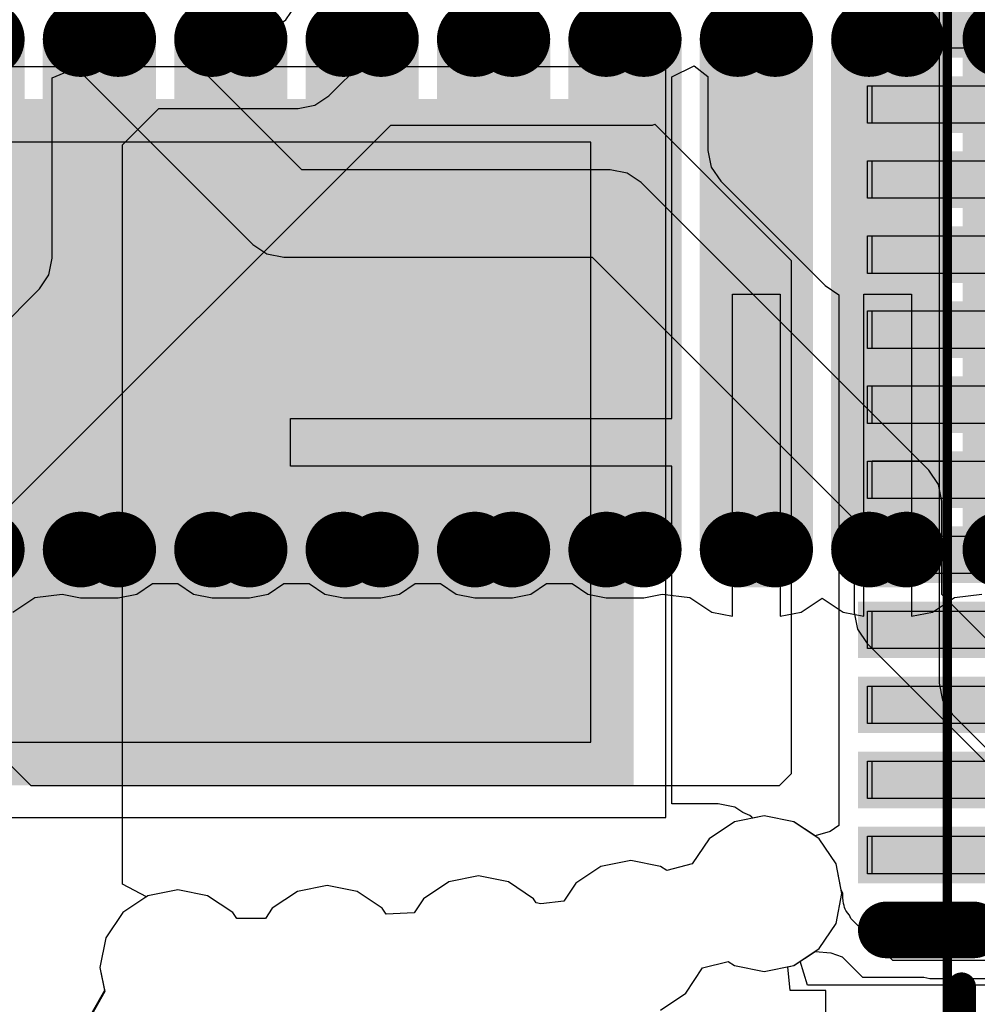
# Model space of a CAD drawing. Header units: millimetres. Extents: x 0 to 11.7, y 0 to 8.3.
# Tile 10 of 46: x 5.399 to 5.6, y 2.927 to 3.134. Entities that reach past the tile are written whole.
import ezdxf

# ---------------------------------------------------------------- set-up
doc = ezdxf.new("R2010")
doc.units = ezdxf.units.MM
doc.header["$MEASUREMENT"] = 0
for name, color, linetype in [('BottomLayer', 5, 'Continuous'), ('BottomOverlay', 54, 'Continuous'), ('BottomPaste', 16, 'Continuous'), ('BottomSolder', 6, 'Continuous'), ('ConnectLayer', 7, 'Continuous'), ('Mechanical15', 56, 'Continuous'), ('TopLayer', 1, 'Continuous'), ('TopPaste', 8, 'Continuous'), ('TopSolder', 216, 'Continuous')]:
    doc.layers.add(name, color=color, linetype=linetype)

# ---------------------------------------------------------------- blocks, each defined once
blk = doc.blocks.new('QFN_56_L7_0_W7_0_P0_40_TL_EP4_0_B_58')
at = {"layer": 'BottomLayer', "const_width": 0.00787}
blk.add_lwpolyline([(-0.09933, -0.12868), (-0.09933, -0.14699)], dxfattribs=at)
at = {"layer": 'BottomLayer', "const_width": 0.00394}
for points in [[(-0.1013, -0.12868, 1), (-0.09736, -0.12868, 1)], [(-0.1013, -0.14699, 1), (-0.09736, -0.14699, 1)]]:
    blk.add_lwpolyline(points, format="xyb", close=True, dxfattribs=at)
at = {"layer": 'BottomLayer'}
for points in [[(-0.06697, -0.07368), (0.07303, -0.07368), (-0.06697, 0.06632), (0.07303, 0.06632)], [(-0.08753, -0.15092), (-0.07966, -0.15092), (-0.08753, -0.12474), (-0.07966, -0.12474)], [(-0.07178, -0.15092), (-0.06391, -0.15092), (-0.07178, -0.12474), (-0.06391, -0.12474)], [(-0.05603, -0.15092), (-0.04816, -0.15092), (-0.05603, -0.12474), (-0.04816, -0.12474)], [(-0.04028, -0.15092), (-0.03241, -0.15092), (-0.04028, -0.12474), (-0.03241, -0.12474)], [(-0.02453, -0.15092), (-0.01666, -0.15092), (-0.02453, -0.12474), (-0.01666, -0.12474)], [(-0.00879, -0.15092), (-0.00092, -0.15092), (-0.00879, -0.12474), (-0.00092, -0.12474)], [(0.00696, -0.15092), (0.01483, -0.15092), (0.00696, -0.12474), (0.01483, -0.12474)], [(0.02271, -0.15092), (0.03058, -0.15092), (0.02271, -0.12474), (0.03058, -0.12474)], [(0.03846, -0.15092), (0.04633, -0.15092), (0.03846, -0.12474), (0.04633, -0.12474)], [(0.05421, -0.15092), (0.06208, -0.15092), (0.05421, -0.12474), (0.06208, -0.12474)], [(0.06995, -0.15092), (0.07782, -0.15092), (0.06995, -0.12474), (0.07782, -0.12474)], [(0.0857, -0.15092), (0.09357, -0.15092), (0.0857, -0.12474), (0.09357, -0.12474)]]:
    blk.add_solid(points, dxfattribs=at)
at = {"layer": 'BottomOverlay', "const_width": 0.006}
blk.add_lwpolyline([(-0.13777, -0.14448), (-0.11125, -0.14448)], dxfattribs=at)
at = {"layer": 'BottomOverlay', "const_width": 0.003}
blk.add_lwpolyline([(-0.11275, -0.14448, 1), (-0.10975, -0.14448, 1)], format="xyb", close=True, dxfattribs=at)
at = {"layer": 'BottomPaste'}
for p, q in [((-0.05996, 0.05931), (-0.05996, -0.06667)), ((0.06602, -0.06667), (0.06602, 0.05931)), ((-0.05996, -0.06667), (0.06602, -0.06667)), ((-0.10327, -0.12474), (-0.0954, -0.12474)), ((-0.10327, -0.15092), (-0.10327, -0.12474)), ((-0.0954, -0.12474), (-0.0954, -0.15092)), ((-0.08753, -0.12474), (-0.07966, -0.12474)), ((-0.08753, -0.15092), (-0.08753, -0.12474)), ((-0.07966, -0.12474), (-0.07966, -0.15092)), ((-0.07178, -0.12474), (-0.06391, -0.12474)), ((-0.07178, -0.15092), (-0.07178, -0.12474)), ((-0.06391, -0.12474), (-0.06391, -0.15092)), ((-0.05603, -0.12474), (-0.04816, -0.12474)), ((-0.05603, -0.15092), (-0.05603, -0.12474)), ((-0.04816, -0.12474), (-0.04816, -0.15092)), ((-0.04028, -0.12474), (-0.03241, -0.12474)), ((-0.04028, -0.15092), (-0.04028, -0.12474)), ((-0.03241, -0.12474), (-0.03241, -0.15092)), ((-0.02453, -0.15092), (-0.02453, -0.12474)), ((-0.02453, -0.12474), (-0.01666, -0.12474)), ((-0.01666, -0.12474), (-0.01666, -0.15092)), ((-0.00879, -0.15092), (-0.00879, -0.12474)), ((-0.00879, -0.12474), (-0.00092, -0.12474)), ((-0.00092, -0.12474), (-0.00092, -0.15092)), ((0.00696, -0.12474), (0.01483, -0.12474)), ((0.00696, -0.15092), (0.00696, -0.12474)), ((0.01483, -0.12474), (0.01483, -0.15092)), ((0.02271, -0.12474), (0.03058, -0.12474)), ((0.02271, -0.15092), (0.02271, -0.12474)), ((0.03058, -0.12474), (0.03058, -0.15092)), ((0.03846, -0.12474), (0.04633, -0.12474)), ((0.03846, -0.15092), (0.03846, -0.12474)), ((0.04633, -0.12474), (0.04633, -0.15092)), ((0.05421, -0.12474), (0.06208, -0.12474)), ((0.05421, -0.15092), (0.05421, -0.12474)), ((0.06208, -0.12474), (0.06208, -0.15092)), ((0.06995, -0.12474), (0.07782, -0.12474)), ((0.06995, -0.15092), (0.06995, -0.12474)), ((0.07782, -0.12474), (0.07782, -0.15092)), ((0.0857, -0.15092), (0.0857, -0.12474)), ((0.0857, -0.12474), (0.09357, -0.12474))]:
    blk.add_line(p, q, dxfattribs=at)
at = {"layer": 'BottomSolder', "const_width": 0.01187}
blk.add_lwpolyline([(-0.09933, -0.12868), (-0.09933, -0.14699)], dxfattribs=at)
at = {"layer": 'BottomSolder', "const_width": 0.00594}
for points in [[(-0.1023, -0.12868, 1), (-0.09636, -0.12868, 1)], [(-0.1023, -0.14699, 1), (-0.09636, -0.14699, 1)]]:
    blk.add_lwpolyline(points, format="xyb", close=True, dxfattribs=at)
at = {"layer": 'BottomSolder'}
for points in [[(-0.06897, -0.07568), (0.07503, -0.07568), (-0.06897, 0.06832), (0.07503, 0.06832)], [(-0.08953, -0.15292), (-0.07766, -0.15292), (-0.08953, -0.12274), (-0.07766, -0.12274)], [(-0.07378, -0.15292), (-0.06191, -0.15292), (-0.07378, -0.12274), (-0.06191, -0.12274)], [(-0.05803, -0.15292), (-0.04616, -0.15292), (-0.05803, -0.12274), (-0.04616, -0.12274)], [(-0.04228, -0.15292), (-0.03041, -0.15292), (-0.04228, -0.12274), (-0.03041, -0.12274)], [(-0.02653, -0.15292), (-0.01466, -0.15292), (-0.02653, -0.12274), (-0.01466, -0.12274)], [(-0.01079, -0.15292), (0.00108, -0.15292), (-0.01079, -0.12274), (0.00108, -0.12274)], [(0.00496, -0.15292), (0.01683, -0.15292), (0.00496, -0.12274), (0.01683, -0.12274)], [(0.02071, -0.15292), (0.03258, -0.15292), (0.02071, -0.12274), (0.03258, -0.12274)], [(0.03646, -0.15292), (0.04833, -0.15292), (0.03646, -0.12274), (0.04833, -0.12274)], [(0.05221, -0.15292), (0.06408, -0.15292), (0.05221, -0.12274), (0.06408, -0.12274)], [(0.06795, -0.15292), (0.07982, -0.15292), (0.06795, -0.12274), (0.07982, -0.12274)], [(0.0837, -0.15292), (0.09557, -0.15292), (0.0837, -0.12274), (0.09557, -0.12274)]]:
    blk.add_solid(points, dxfattribs=at)
at = {"layer": 'Mechanical15'}
for p, q in [((-0.07571, 0.07506), (-0.07571, -0.08242)), ((0.08177, -0.08242), (0.08177, 0.07506)), ((-0.07571, -0.08242), (0.08177, -0.08242)), ((-0.10327, -0.14148), (-0.10327, -0.12573)), ((-0.10327, -0.12573), (-0.0954, -0.12573)), ((-0.0954, -0.12573), (-0.0954, -0.14148)), ((-0.08753, -0.14148), (-0.08753, -0.12573)), ((-0.08753, -0.12573), (-0.07965, -0.12573)), ((-0.07965, -0.12573), (-0.07965, -0.14148)), ((-0.07178, -0.14148), (-0.07178, -0.12573)), ((-0.07178, -0.12573), (-0.0639, -0.12573)), ((-0.0639, -0.12573), (-0.0639, -0.14148)), ((-0.05603, -0.14148), (-0.05603, -0.12573)), ((-0.05603, -0.12573), (-0.04816, -0.12573)), ((-0.04816, -0.12573), (-0.04816, -0.14148)), ((-0.04028, -0.14148), (-0.04028, -0.12573)), ((-0.04028, -0.12573), (-0.03241, -0.12573)), ((-0.03241, -0.12573), (-0.03241, -0.14148)), ((-0.02453, -0.14148), (-0.02453, -0.12573)), ((-0.02453, -0.12573), (-0.01666, -0.12573)), ((-0.01666, -0.12573), (-0.01666, -0.14148)), ((-0.00879, -0.14148), (-0.00879, -0.12573)), ((-0.00879, -0.12573), (-0.00091, -0.12573)), ((-0.00091, -0.12573), (-0.00091, -0.14148)), ((0.00696, -0.14148), (0.00696, -0.12573)), ((0.00696, -0.12573), (0.01484, -0.12573)), ((0.01484, -0.12573), (0.01484, -0.14148)), ((0.02271, -0.14148), (0.02271, -0.12573)), ((0.02271, -0.12573), (0.03058, -0.12573)), ((0.03058, -0.12573), (0.03058, -0.14148)), ((0.03846, -0.14148), (0.03846, -0.12573)), ((0.03846, -0.12573), (0.04633, -0.12573)), ((0.04633, -0.12573), (0.04633, -0.14148)), ((0.05421, -0.14148), (0.05421, -0.12573)), ((0.05421, -0.12573), (0.06208, -0.12573)), ((0.06208, -0.12573), (0.06208, -0.14148)), ((0.06995, -0.14148), (0.06995, -0.12573)), ((0.06995, -0.12573), (0.07783, -0.12573)), ((0.07783, -0.12573), (0.07783, -0.14148)), ((0.0857, -0.14148), (0.0857, -0.12573)), ((0.0857, -0.12573), (0.09358, -0.12573)), ((-0.0954, -0.14148), (-0.10327, -0.14148)), ((-0.07965, -0.14148), (-0.08753, -0.14148)), ((-0.0639, -0.14148), (-0.07178, -0.14148)), ((-0.04816, -0.14148), (-0.05603, -0.14148)), ((-0.03241, -0.14148), (-0.04028, -0.14148)), ((-0.01666, -0.14148), (-0.02453, -0.14148)), ((-0.00091, -0.14148), (-0.00879, -0.14148)), ((0.01484, -0.14148), (0.00696, -0.14148)), ((0.03058, -0.14148), (0.02271, -0.14148)), ((0.04633, -0.14148), (0.03846, -0.14148)), ((0.06208, -0.14148), (0.05421, -0.14148)), ((0.07783, -0.14148), (0.06995, -0.14148)), ((0.09358, -0.14148), (0.0857, -0.14148))]:
    blk.add_line(p, q, dxfattribs=at)
at = {"layer": 'Mechanical15', "const_width": 0.002}
blk.add_lwpolyline([(-0.13477, -0.14148), (0.14082, -0.14148)], dxfattribs=at)
blk = doc.blocks.new('LCD_240_240_76')
at = {"layer": 'TopLayer', "const_width": 0.00394}
for points in [[(-0.31508, 0.41615, 1), (-0.31114, 0.41615, 1)], [(-0.3072, 0.41615, 1), (-0.30327, 0.41615, 1)], [(-0.28752, 0.41615, 1), (-0.28358, 0.41615, 1)], [(-0.27964, 0.41615, 1), (-0.27571, 0.41615, 1)], [(-0.25996, 0.41615, 1), (-0.25602, 0.41615, 1)], [(-0.25209, 0.41615, 1), (-0.24815, 0.41615, 1)], [(-0.2324, 0.41615, 1), (-0.22846, 0.41615, 1)], [(-0.22453, 0.41615, 1), (-0.22059, 0.41615, 1)], [(-0.20484, 0.41615, 1), (-0.2009, 0.41615, 1)], [(-0.19697, 0.41615, 1), (-0.19303, 0.41615, 1)], [(-0.17728, 0.41615, 1), (-0.17335, 0.41615, 1)], [(-0.16941, 0.41615, 1), (-0.16547, 0.41615, 1)], [(-0.14972, 0.41615, 1), (-0.14579, 0.41615, 1)], [(-0.14185, 0.41615, 1), (-0.13791, 0.41615, 1)], [(-0.31508, 0.30902, 1), (-0.31114, 0.30902, 1)], [(-0.3072, 0.30902, 1), (-0.30327, 0.30902, 1)], [(-0.28752, 0.30902, 1), (-0.28358, 0.30902, 1)], [(-0.27964, 0.30902, 1), (-0.27571, 0.30902, 1)], [(-0.25996, 0.30902, 1), (-0.25602, 0.30902, 1)], [(-0.25209, 0.30902, 1), (-0.24815, 0.30902, 1)], [(-0.2324, 0.30902, 1), (-0.22846, 0.30902, 1)], [(-0.22453, 0.30902, 1), (-0.22059, 0.30902, 1)], [(-0.20484, 0.30902, 1), (-0.2009, 0.30902, 1)], [(-0.19697, 0.30902, 1), (-0.19303, 0.30902, 1)], [(-0.17728, 0.30902, 1), (-0.17335, 0.30902, 1)], [(-0.16941, 0.30902, 1), (-0.16547, 0.30902, 1)], [(-0.14972, 0.30902, 1), (-0.14579, 0.30902, 1)], [(-0.14185, 0.30902, 1), (-0.13791, 0.30902, 1)]]:
    blk.add_lwpolyline(points, format="xyb", close=True, dxfattribs=at)
at = {"layer": 'TopLayer'}
for points in [[(-0.31311, 0.30509), (-0.30524, 0.30509), (-0.31311, 0.42009), (-0.30524, 0.42009)], [(-0.28555, 0.30509), (-0.27768, 0.30509), (-0.28555, 0.42009), (-0.27768, 0.42009)], [(-0.25799, 0.30509), (-0.25012, 0.30509), (-0.25799, 0.42009), (-0.25012, 0.42009)], [(-0.23043, 0.30509), (-0.22256, 0.30509), (-0.23043, 0.42009), (-0.22256, 0.42009)], [(-0.20287, 0.30509), (-0.195, 0.30509), (-0.20287, 0.42009), (-0.195, 0.42009)], [(-0.17531, 0.30509), (-0.16744, 0.30509), (-0.17531, 0.42009), (-0.16744, 0.42009)], [(-0.14776, 0.30509), (-0.13988, 0.30509), (-0.14776, 0.42009), (-0.13988, 0.42009)], [(-0.31705, 0.30902), (-0.3013, 0.30902), (-0.31705, 0.41615), (-0.3013, 0.41615)], [(-0.28949, 0.30902), (-0.27374, 0.30902), (-0.28949, 0.41615), (-0.27374, 0.41615)], [(-0.26193, 0.30902), (-0.24618, 0.30902), (-0.26193, 0.41615), (-0.24618, 0.41615)], [(-0.23437, 0.30902), (-0.21862, 0.30902), (-0.23437, 0.41615), (-0.21862, 0.41615)], [(-0.20681, 0.30902), (-0.19106, 0.30902), (-0.20681, 0.41615), (-0.19106, 0.41615)], [(-0.17925, 0.30902), (-0.1635, 0.30902), (-0.17925, 0.41615), (-0.1635, 0.41615)], [(-0.15169, 0.30902), (-0.13594, 0.30902), (-0.15169, 0.41615), (-0.13594, 0.41615)]]:
    blk.add_solid(points, dxfattribs=at)
at = {"layer": 'TopPaste', "const_width": 0.00394}
for points in [[(-0.31508, 0.41615, 1), (-0.31114, 0.41615, 1)], [(-0.3072, 0.41615, 1), (-0.30327, 0.41615, 1)], [(-0.28752, 0.41615, 1), (-0.28358, 0.41615, 1)], [(-0.27964, 0.41615, 1), (-0.27571, 0.41615, 1)], [(-0.25996, 0.41615, 1), (-0.25602, 0.41615, 1)], [(-0.25209, 0.41615, 1), (-0.24815, 0.41615, 1)], [(-0.2324, 0.41615, 1), (-0.22846, 0.41615, 1)], [(-0.22453, 0.41615, 1), (-0.22059, 0.41615, 1)], [(-0.20484, 0.41615, 1), (-0.2009, 0.41615, 1)], [(-0.19697, 0.41615, 1), (-0.19303, 0.41615, 1)], [(-0.17728, 0.41615, 1), (-0.17335, 0.41615, 1)], [(-0.16941, 0.41615, 1), (-0.16547, 0.41615, 1)], [(-0.14972, 0.41615, 1), (-0.14579, 0.41615, 1)], [(-0.14185, 0.41615, 1), (-0.13791, 0.41615, 1)], [(-0.31508, 0.30902, 1), (-0.31114, 0.30902, 1)], [(-0.3072, 0.30902, 1), (-0.30327, 0.30902, 1)], [(-0.28752, 0.30902, 1), (-0.28358, 0.30902, 1)], [(-0.27964, 0.30902, 1), (-0.27571, 0.30902, 1)], [(-0.25996, 0.30902, 1), (-0.25602, 0.30902, 1)], [(-0.25209, 0.30902, 1), (-0.24815, 0.30902, 1)], [(-0.2324, 0.30902, 1), (-0.22846, 0.30902, 1)], [(-0.22453, 0.30902, 1), (-0.22059, 0.30902, 1)], [(-0.20484, 0.30902, 1), (-0.2009, 0.30902, 1)], [(-0.19697, 0.30902, 1), (-0.19303, 0.30902, 1)], [(-0.17728, 0.30902, 1), (-0.17335, 0.30902, 1)], [(-0.16941, 0.30902, 1), (-0.16547, 0.30902, 1)], [(-0.14972, 0.30902, 1), (-0.14579, 0.30902, 1)], [(-0.14185, 0.30902, 1), (-0.13791, 0.30902, 1)]]:
    blk.add_lwpolyline(points, format="xyb", close=True, dxfattribs=at)
at = {"layer": 'TopPaste'}
for points in [[(-0.31311, 0.30509), (-0.30524, 0.30509), (-0.31311, 0.42009), (-0.30524, 0.42009)], [(-0.28555, 0.30509), (-0.27768, 0.30509), (-0.28555, 0.42009), (-0.27768, 0.42009)], [(-0.25799, 0.30509), (-0.25012, 0.30509), (-0.25799, 0.42009), (-0.25012, 0.42009)], [(-0.23043, 0.30509), (-0.22256, 0.30509), (-0.23043, 0.42009), (-0.22256, 0.42009)], [(-0.20287, 0.30509), (-0.195, 0.30509), (-0.20287, 0.42009), (-0.195, 0.42009)], [(-0.17531, 0.30509), (-0.16744, 0.30509), (-0.17531, 0.42009), (-0.16744, 0.42009)], [(-0.14776, 0.30509), (-0.13988, 0.30509), (-0.14776, 0.42009), (-0.13988, 0.42009)], [(-0.31705, 0.30902), (-0.3013, 0.30902), (-0.31705, 0.41615), (-0.3013, 0.41615)], [(-0.28949, 0.30902), (-0.27374, 0.30902), (-0.28949, 0.41615), (-0.27374, 0.41615)], [(-0.26193, 0.30902), (-0.24618, 0.30902), (-0.26193, 0.41615), (-0.24618, 0.41615)], [(-0.23437, 0.30902), (-0.21862, 0.30902), (-0.23437, 0.41615), (-0.21862, 0.41615)], [(-0.20681, 0.30902), (-0.19106, 0.30902), (-0.20681, 0.41615), (-0.19106, 0.41615)], [(-0.17925, 0.30902), (-0.1635, 0.30902), (-0.17925, 0.41615), (-0.1635, 0.41615)], [(-0.15169, 0.30902), (-0.13594, 0.30902), (-0.15169, 0.41615), (-0.13594, 0.41615)]]:
    blk.add_solid(points, dxfattribs=at)
at = {"layer": 'TopSolder', "const_width": 0.00794}
for points in [[(-0.33676, 0.41615, 1), (-0.32883, 0.41615, 1)], [(-0.31708, 0.41615, 1), (-0.30914, 0.41615, 1)], [(-0.3092, 0.41615, 1), (-0.30127, 0.41615, 1)], [(-0.28952, 0.41615, 1), (-0.28158, 0.41615, 1)], [(-0.28164, 0.41615, 1), (-0.27371, 0.41615, 1)], [(-0.26196, 0.41615, 1), (-0.25402, 0.41615, 1)], [(-0.25409, 0.41615, 1), (-0.24615, 0.41615, 1)], [(-0.2344, 0.41615, 1), (-0.22646, 0.41615, 1)], [(-0.22653, 0.41615, 1), (-0.21859, 0.41615, 1)], [(-0.20684, 0.41615, 1), (-0.1989, 0.41615, 1)], [(-0.19897, 0.41615, 1), (-0.19103, 0.41615, 1)], [(-0.17928, 0.41615, 1), (-0.17135, 0.41615, 1)], [(-0.17141, 0.41615, 1), (-0.16347, 0.41615, 1)], [(-0.15172, 0.41615, 1), (-0.14379, 0.41615, 1)], [(-0.14385, 0.41615, 1), (-0.13591, 0.41615, 1)], [(-0.12416, 0.41615, 1), (-0.11623, 0.41615, 1)], [(-0.33676, 0.30902, 1), (-0.32883, 0.30902, 1)], [(-0.31708, 0.30902, 1), (-0.30914, 0.30902, 1)], [(-0.3092, 0.30902, 1), (-0.30127, 0.30902, 1)], [(-0.28952, 0.30902, 1), (-0.28158, 0.30902, 1)], [(-0.28164, 0.30902, 1), (-0.27371, 0.30902, 1)], [(-0.26196, 0.30902, 1), (-0.25402, 0.30902, 1)], [(-0.25409, 0.30902, 1), (-0.24615, 0.30902, 1)], [(-0.2344, 0.30902, 1), (-0.22646, 0.30902, 1)], [(-0.22653, 0.30902, 1), (-0.21859, 0.30902, 1)], [(-0.20684, 0.30902, 1), (-0.1989, 0.30902, 1)], [(-0.19897, 0.30902, 1), (-0.19103, 0.30902, 1)], [(-0.17928, 0.30902, 1), (-0.17135, 0.30902, 1)], [(-0.17141, 0.30902, 1), (-0.16347, 0.30902, 1)], [(-0.15172, 0.30902, 1), (-0.14379, 0.30902, 1)], [(-0.14385, 0.30902, 1), (-0.13591, 0.30902, 1)], [(-0.12416, 0.30902, 1), (-0.11623, 0.30902, 1)]]:
    blk.add_lwpolyline(points, format="xyb", close=True, dxfattribs=at)
at = {"layer": 'TopSolder'}
for points in [[(-0.31311, 0.30109), (-0.30524, 0.30109), (-0.31311, 0.42409), (-0.30524, 0.42409)], [(-0.28555, 0.30109), (-0.27768, 0.30109), (-0.28555, 0.42409), (-0.27768, 0.42409)], [(-0.25799, 0.30109), (-0.25012, 0.30109), (-0.25799, 0.42409), (-0.25012, 0.42409)], [(-0.23043, 0.30109), (-0.22256, 0.30109), (-0.23043, 0.42409), (-0.22256, 0.42409)], [(-0.20287, 0.30109), (-0.195, 0.30109), (-0.20287, 0.42409), (-0.195, 0.42409)], [(-0.17531, 0.30109), (-0.16744, 0.30109), (-0.17531, 0.42409), (-0.16744, 0.42409)], [(-0.14776, 0.30109), (-0.13988, 0.30109), (-0.14776, 0.42409), (-0.13988, 0.42409)], [(-0.34861, 0.30902), (-0.32486, 0.30902), (-0.34861, 0.41615), (-0.32486, 0.41615)], [(-0.32105, 0.30902), (-0.2973, 0.30902), (-0.32105, 0.41615), (-0.2973, 0.41615)], [(-0.29349, 0.30902), (-0.26974, 0.30902), (-0.29349, 0.41615), (-0.26974, 0.41615)], [(-0.26593, 0.30902), (-0.24218, 0.30902), (-0.26593, 0.41615), (-0.24218, 0.41615)], [(-0.23837, 0.30902), (-0.21462, 0.30902), (-0.23837, 0.41615), (-0.21462, 0.41615)], [(-0.21081, 0.30902), (-0.18706, 0.30902), (-0.21081, 0.41615), (-0.18706, 0.41615)], [(-0.18325, 0.30902), (-0.1595, 0.30902), (-0.18325, 0.41615), (-0.1595, 0.41615)], [(-0.15569, 0.30902), (-0.13194, 0.30902), (-0.15569, 0.41615), (-0.13194, 0.41615)], [(-0.12813, 0.30902), (-0.10439, 0.30902), (-0.12813, 0.41615), (-0.10439, 0.41615)]]:
    blk.add_solid(points, dxfattribs=at)

msp = doc.modelspace()

# ---------------------------------------------------------------- linework, layer by layer
at = {"layer": 'BottomLayer'}
for p, q in [((5.39621, 3.03067), (5.47701, 3.11147)), ((5.47701, 3.11147), (5.53191, 3.11147)), ((5.53191, 3.11147), (5.53241, 3.11167)), ((5.53241, 3.11167), (5.56101, 3.08307)), ((5.56101, 3.08307), (5.56101, 2.9753)), ((5.4016, 2.97278), (5.39621, 2.97817)), ((5.56101, 2.9753), (5.55849, 2.97278)), ((5.55849, 2.97278), (5.4016, 2.97278))]:
    msp.add_line(p, q, dxfattribs=at)
at = {"layer": 'ConnectLayer'}
for p, q in [((5.59207, 3.40841), (5.59207, 2.99434)), ((5.47375, 3.13112), (5.47375, 3.17606)), ((5.45501, 3.13354), (5.45854, 3.13883)), ((5.44971, 3.13), (5.45501, 3.13354)), ((5.47305, 3.12761), (5.47375, 3.13112)), ((5.43598, 3.12448), (5.4373, 3.1297)), ((5.4373, 3.1297), (5.4376, 3.12993)), ((5.4376, 3.12993), (5.44347, 3.12876)), ((5.44347, 3.12876), (5.44971, 3.13)), ((5.47106, 3.12463), (5.47305, 3.12761)), ((5.45836, 3.1021), (5.43598, 3.12448)), ((5.46406, 3.11763), (5.47106, 3.12463)), ((5.40602, 3.12141), (5.41102, 3.12348)), ((5.41102, 3.12348), (5.44807, 3.08643)), ((5.53596, 3.12159), (5.54067, 3.12388)), ((5.54067, 3.12388), (5.54353, 3.12166)), ((5.40602, 3.08358), (5.40602, 3.12141)), ((5.53596, 3.04992), (5.53596, 3.12159)), ((5.54353, 3.12166), (5.54353, 3.10617)), ((5.46109, 3.11564), (5.46406, 3.11763)), ((5.42075, 3.10734), (5.42836, 3.11495)), ((5.42836, 3.11495), (5.45758, 3.11495)), ((5.45758, 3.11495), (5.46109, 3.11564)), ((5.42075, 2.95219), (5.42075, 3.10734)), ((5.54353, 3.10617), (5.54423, 3.10266)), ((5.52306, 3.1021), (5.45836, 3.1021)), ((5.52657, 3.1014), (5.52306, 3.1021)), ((5.54423, 3.10266), (5.54622, 3.09968)), ((5.52954, 3.09941), (5.52657, 3.1014)), ((5.54622, 3.09968), (5.5681, 3.0778)), ((5.58989, 3.03906), (5.52954, 3.09941)), ((5.44807, 3.08643), (5.45104, 3.08444)), ((5.40532, 3.08007), (5.40602, 3.08358)), ((5.45104, 3.08444), (5.45456, 3.08375)), ((5.45456, 3.08375), (5.51925, 3.08375)), ((5.51925, 3.08375), (5.57423, 3.02877)), ((5.40333, 3.07709), (5.40532, 3.08007)), ((5.36763, 3.04139), (5.40333, 3.07709)), ((5.5681, 3.0778), (5.57102, 3.07585)), ((5.5487, 3.0084), (5.5487, 3.07597)), ((5.5487, 3.07597), (5.5587, 3.07597)), ((5.5587, 3.07597), (5.5587, 3.0084)), ((5.57102, 3.07585), (5.57102, 3.05861)), ((5.57626, 3.0084), (5.57626, 3.07597)), ((5.57626, 3.07597), (5.58626, 3.07597)), ((5.58626, 3.07597), (5.58626, 3.0084)), ((5.57102, 3.05861), (5.57102, 3.01549)), ((5.45596, 3.03992), (5.45596, 3.04992)), ((5.45596, 3.04992), (5.53596, 3.04992)), ((5.53596, 3.03992), (5.45596, 3.03992)), ((5.53596, 2.969), (5.53596, 3.03992)), ((5.59188, 3.03608), (5.58989, 3.03906)), ((5.59258, 3.03257), (5.59188, 3.03608)), ((5.59258, 3.01297), (5.59258, 3.03257)), ((5.57423, 3.02877), (5.57423, 3.00917)), ((5.42372, 3.01304), (5.42701, 3.01524)), ((5.42701, 3.01524), (5.43236, 3.01524)), ((5.43236, 3.01524), (5.43565, 3.01304)), ((5.45128, 3.01304), (5.45457, 3.01524)), ((5.45457, 3.01524), (5.45992, 3.01524)), ((5.45992, 3.01524), (5.46321, 3.01304)), ((5.47884, 3.01304), (5.48213, 3.01524)), ((5.48213, 3.01524), (5.48748, 3.01524)), ((5.48748, 3.01524), (5.49077, 3.01304)), ((5.5064, 3.01304), (5.50968, 3.01524)), ((5.50968, 3.01524), (5.51504, 3.01524)), ((5.51504, 3.01524), (5.51833, 3.01304)), ((5.57102, 3.01549), (5.57102, 3.01549)), ((5.57102, 3.01549), (5.57102, 2.99562)), ((5.40233, 3.01235), (5.40809, 3.01304)), ((5.40809, 3.01304), (5.41197, 3.01227)), ((5.41984, 3.01227), (5.42372, 3.01304)), ((5.43565, 3.01304), (5.43953, 3.01227)), ((5.4474, 3.01227), (5.45128, 3.01304)), ((5.46321, 3.01304), (5.46709, 3.01227)), ((5.47496, 3.01227), (5.47884, 3.01304)), ((5.49077, 3.01304), (5.49465, 3.01227)), ((5.50252, 3.01227), (5.5064, 3.01304)), ((5.51833, 3.01304), (5.5222, 3.01227)), ((5.53008, 3.01227), (5.53396, 3.01304)), ((5.53396, 3.01304), (5.53972, 3.01235)), ((5.63331, 2.97225), (5.59258, 3.01297)), ((5.59525, 3.01235), (5.601, 3.01304)), ((5.39772, 3.00927), (5.40233, 3.01235)), ((5.41197, 3.01227), (5.41984, 3.01227)), ((5.43953, 3.01227), (5.4474, 3.01227)), ((5.46709, 3.01227), (5.47496, 3.01227)), ((5.49465, 3.01227), (5.50252, 3.01227)), ((5.5222, 3.01227), (5.53008, 3.01227)), ((5.53972, 3.01235), (5.54433, 3.00927)), ((5.56308, 3.00927), (5.56748, 3.01222)), ((5.56748, 3.01222), (5.57189, 3.00927)), ((5.59063, 3.00927), (5.59525, 3.01235)), ((5.54433, 3.00927), (5.5487, 3.0084)), ((5.5587, 3.0084), (5.56308, 3.00927)), ((5.57189, 3.00927), (5.57626, 3.0084)), ((5.57423, 3.00917), (5.57493, 3.00566)), ((5.58626, 3.0084), (5.59063, 3.00927)), ((5.57493, 3.00566), (5.57692, 3.00268)), ((5.57692, 3.00268), (5.62302, 2.95658)), ((5.57102, 2.99562), (5.57102, 2.99562)), ((5.57102, 2.99562), (5.57102, 2.96824)), ((5.59207, 2.99434), (5.59277, 2.99082)), ((5.59277, 2.99082), (5.59475, 2.98785)), ((5.59475, 2.98785), (5.63402, 2.94858)), ((5.5457, 2.969), (5.53596, 2.969)), ((5.54921, 2.9683), (5.5457, 2.969)), ((5.55088, 2.96719), (5.54921, 2.9683)), ((5.57102, 2.96824), (5.57102, 2.96824)), ((5.57102, 2.96824), (5.57102, 2.9645)), ((5.55534, 2.96649), (5.5491, 2.96525)), ((5.55534, 2.96649), (5.5491, 2.96525)), ((5.55534, 2.96649), (5.5491, 2.96525)), ((5.55234, 2.96661), (5.55088, 2.96719)), ((5.55275, 2.96621), (5.55234, 2.96661)), ((5.55297, 2.96602), (5.55275, 2.96621)), ((5.55534, 2.96649), (5.55297, 2.96602)), ((5.56159, 2.96525), (5.55534, 2.96649)), ((5.56159, 2.96525), (5.55534, 2.96649)), ((5.56159, 2.96525), (5.55534, 2.96649)), ((5.56159, 2.96525), (5.55534, 2.96649)), ((5.5491, 2.96525), (5.54381, 2.96171)), ((5.5491, 2.96525), (5.54381, 2.96171)), ((5.5491, 2.96525), (5.54381, 2.96171)), ((5.56688, 2.96171), (5.56159, 2.96525)), ((5.56688, 2.96171), (5.56159, 2.96525)), ((5.56602, 2.96229), (5.56159, 2.96525)), ((5.56688, 2.96171), (5.56159, 2.96525)), ((5.56918, 2.96326), (5.56602, 2.96229)), ((5.57102, 2.9645), (5.56918, 2.96326)), ((5.54381, 2.96171), (5.54027, 2.95642)), ((5.54381, 2.96171), (5.54027, 2.95642)), ((5.54381, 2.96171), (5.54027, 2.95642)), ((5.57041, 2.95642), (5.56688, 2.96171)), ((5.57041, 2.95642), (5.56688, 2.96171)), ((5.57041, 2.95642), (5.56688, 2.96171)), ((5.52736, 2.95714), (5.52111, 2.95589)), ((5.52736, 2.95714), (5.52111, 2.95589)), ((5.52736, 2.95714), (5.52111, 2.95589)), ((5.5336, 2.95589), (5.52736, 2.95714)), ((5.5336, 2.95589), (5.52736, 2.95714)), ((5.5336, 2.95589), (5.52736, 2.95714)), ((5.52111, 2.95589), (5.51582, 2.95236)), ((5.52111, 2.95589), (5.51582, 2.95236)), ((5.52111, 2.95589), (5.51582, 2.95236)), ((5.5349, 2.95503), (5.5336, 2.95589)), ((5.5349, 2.95503), (5.5336, 2.95589)), ((5.5349, 2.95503), (5.5336, 2.95589)), ((5.54027, 2.95642), (5.5349, 2.95503)), ((5.54027, 2.95642), (5.5349, 2.95503)), ((5.54027, 2.95642), (5.5349, 2.95503)), ((5.5715, 2.95098), (5.57041, 2.95642)), ((5.57166, 2.95018), (5.57041, 2.95642)), ((5.57166, 2.95018), (5.57041, 2.95642)), ((5.49544, 2.95389), (5.4892, 2.95265)), ((5.49544, 2.95389), (5.4892, 2.95265)), ((5.49544, 2.95389), (5.4892, 2.95265)), ((5.50169, 2.95265), (5.49544, 2.95389)), ((5.50169, 2.95265), (5.49544, 2.95389)), ((5.50169, 2.95265), (5.49544, 2.95389)), ((5.42575, 2.94952), (5.42075, 2.95219)), ((5.43234, 2.95099), (5.42609, 2.94974)), ((5.43234, 2.95099), (5.42609, 2.94974)), ((5.43234, 2.95099), (5.42609, 2.94974)), ((5.43858, 2.94974), (5.43234, 2.95099)), ((5.43858, 2.94974), (5.43234, 2.95099)), ((5.43858, 2.94974), (5.43234, 2.95099)), ((5.46371, 2.95189), (5.45746, 2.95064)), ((5.46371, 2.95189), (5.45746, 2.95064)), ((5.46371, 2.95189), (5.45746, 2.95064)), ((5.46995, 2.95064), (5.46371, 2.95189)), ((5.46995, 2.95064), (5.46371, 2.95189)), ((5.46995, 2.95064), (5.46371, 2.95189)), ((5.4892, 2.95265), (5.48391, 2.94911)), ((5.4892, 2.95265), (5.48391, 2.94911)), ((5.4892, 2.95265), (5.48391, 2.94911)), ((5.50698, 2.94911), (5.50169, 2.95265)), ((5.50698, 2.94911), (5.50169, 2.95265)), ((5.50698, 2.94911), (5.50169, 2.95265)), ((5.51582, 2.95236), (5.51332, 2.94862)), ((5.51582, 2.95236), (5.51332, 2.94862)), ((5.51582, 2.95236), (5.51332, 2.94862)), ((5.57184, 2.9502), (5.5715, 2.95098)), ((5.42609, 2.94974), (5.4208, 2.94621)), ((5.42609, 2.94974), (5.4208, 2.94621)), ((5.42609, 2.94974), (5.42575, 2.94952)), ((5.44387, 2.94621), (5.43858, 2.94974)), ((5.44387, 2.94621), (5.43858, 2.94974)), ((5.44387, 2.94621), (5.43858, 2.94974)), ((5.45746, 2.95064), (5.45217, 2.94711)), ((5.45746, 2.95064), (5.45217, 2.94711)), ((5.45746, 2.95064), (5.45217, 2.94711)), ((5.47524, 2.94711), (5.46995, 2.95064)), ((5.47524, 2.94711), (5.46995, 2.95064)), ((5.47524, 2.94711), (5.46995, 2.95064)), ((5.48391, 2.94911), (5.48191, 2.94613)), ((5.48391, 2.94911), (5.48191, 2.94613)), ((5.48391, 2.94911), (5.48191, 2.94613)), ((5.50754, 2.94828), (5.50698, 2.94911)), ((5.50754, 2.94828), (5.50698, 2.94911)), ((5.50754, 2.94828), (5.50698, 2.94911)), ((5.57041, 2.94394), (5.57166, 2.95018)), ((5.57041, 2.94394), (5.57166, 2.95018)), ((5.57185, 2.94931), (5.57184, 2.9502)), ((5.5719, 2.94868), (5.57185, 2.94931)), ((5.45217, 2.94711), (5.45073, 2.94495)), ((5.45217, 2.94711), (5.45073, 2.94495)), ((5.45217, 2.94711), (5.45073, 2.94495)), ((5.47607, 2.94587), (5.47524, 2.94711)), ((5.47607, 2.94587), (5.47524, 2.94711)), ((5.47607, 2.94587), (5.47524, 2.94711)), ((5.50846, 2.94804), (5.50754, 2.94828)), ((5.50846, 2.94804), (5.50754, 2.94828)), ((5.50846, 2.94804), (5.50754, 2.94828)), ((5.51332, 2.94862), (5.50846, 2.94804)), ((5.51332, 2.94862), (5.50846, 2.94804)), ((5.51332, 2.94862), (5.50846, 2.94804)), ((5.57199, 2.94814), (5.5719, 2.94868)), ((5.57209, 2.94767), (5.57199, 2.94814)), ((5.57222, 2.94726), (5.57209, 2.94767)), ((5.57235, 2.94692), (5.57222, 2.94726)), ((5.5725, 2.94663), (5.57235, 2.94692)), ((5.4208, 2.94621), (5.41726, 2.94092)), ((5.4208, 2.94621), (5.41726, 2.94092)), ((5.44471, 2.94495), (5.44387, 2.94621)), ((5.44471, 2.94495), (5.44387, 2.94621)), ((5.44471, 2.94495), (5.44387, 2.94621)), ((5.45073, 2.94495), (5.44471, 2.94495)), ((5.45073, 2.94495), (5.44471, 2.94495)), ((5.45073, 2.94495), (5.44471, 2.94495)), ((5.48191, 2.94613), (5.47607, 2.94587)), ((5.48191, 2.94613), (5.47607, 2.94587)), ((5.48191, 2.94613), (5.47607, 2.94587)), ((5.57266, 2.94637), (5.5725, 2.94663)), ((5.57284, 2.94613), (5.57266, 2.94637)), ((5.57325, 2.94569), (5.57284, 2.94613)), ((5.5735, 2.945), (5.57325, 2.94569)), ((5.58234, 2.93615), (5.5735, 2.945)), ((5.56688, 2.93864), (5.57041, 2.94394)), ((5.56688, 2.93864), (5.57041, 2.94394)), ((5.41726, 2.94092), (5.41602, 2.93467)), ((5.41726, 2.94092), (5.41602, 2.93467)), ((5.56159, 2.93511), (5.56688, 2.93864)), ((5.56292, 2.936), (5.56688, 2.93864)), ((5.56159, 2.93511), (5.56602, 2.93807)), ((5.56602, 2.93807), (5.56934, 2.93775)), ((5.56934, 2.93775), (5.57172, 2.93689)), ((5.57172, 2.93689), (5.57599, 2.93263)), ((5.41602, 2.93467), (5.41698, 2.92985)), ((5.41602, 2.93467), (5.41702, 2.92965)), ((5.53889, 2.92929), (5.54243, 2.93458)), ((5.54243, 2.93458), (5.5478, 2.93597)), ((5.5478, 2.93597), (5.5491, 2.93511)), ((5.5491, 2.93511), (5.55534, 2.93387)), ((5.55534, 2.93387), (5.56159, 2.93511)), ((5.56031, 2.93485), (5.56159, 2.93511)), ((5.5608, 2.92985), (5.56031, 2.93485)), ((5.56444, 2.931), (5.56292, 2.936)), ((5.75554, 2.93615), (5.58234, 2.93615)), ((5.57599, 2.93263), (5.58881, 2.93263)), ((5.58881, 2.93263), (5.59011, 2.93237)), ((5.59011, 2.93237), (5.62052, 2.93237)), ((5.74235, 2.931), (5.56444, 2.931)), ((5.41698, 2.92985), (5.4141, 2.92485)), ((5.41702, 2.92965), (5.41423, 2.92465)), ((5.5336, 2.92575), (5.53889, 2.92929)), ((5.56826, 2.92985), (5.5608, 2.92985)), ((5.56826, 2.91206), (5.56826, 2.92985))]:
    msp.add_line(p, q, dxfattribs=at)

# ---------------------------------------------------------------- block references
msp.add_blockref('LCD_240_240_76', (5.72508, 2.71338))
at = {"rotation": 90}
msp.add_blockref('QFN_56_L7_0_W7_0_P0_40_TL_EP4_0_B_58', (5.45228, 3.0419), dxfattribs=at)

doc.saveas('drawing.dxf')
